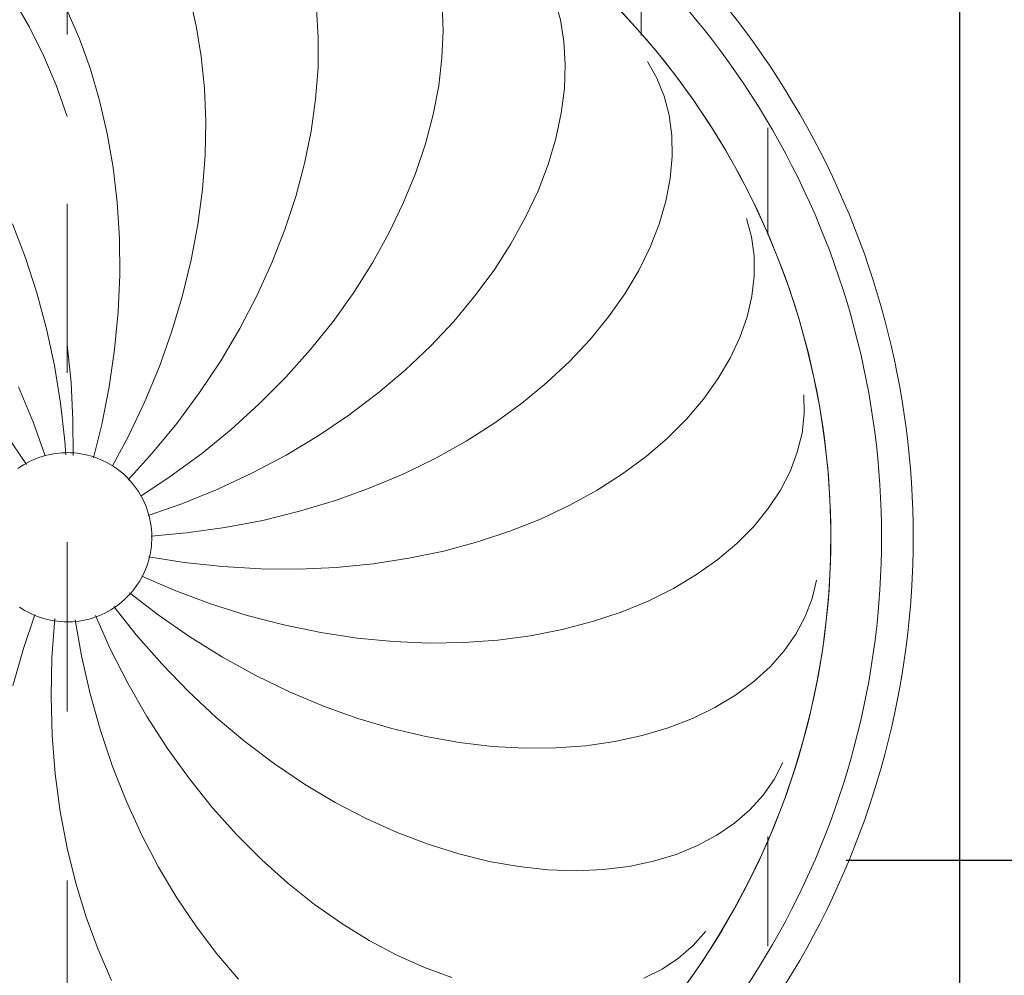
# Model space of a CAD drawing. Header units: metres. Extents: x -31 to 96, y -24 to 31.
# Tile 73 of 155: x -14.185 to -13.603, y 6.922 to 7.487. Entities that reach past the tile are written whole.
import ezdxf

# ---------------------------------------------------------------- set-up
doc = ezdxf.new("R2010")
doc.units = ezdxf.units.M
doc.linetypes.add('Oculta', pattern=[0.007144, 0.004763, -0.002381])
for name, color, linetype, lineweight in [('A-CLNG-PATT', 13, 'Continuous', 18), ('A-DETL-HDLN', 90, 'Oculta', 18), ('E-LITE-EQPM', 33, 'Continuous', 18)]:
    doc.layers.add(name, color=color, linetype=linetype, lineweight=lineweight)

# ---------------------------------------------------------------- blocks, each defined once
blk = doc.blocks.new('FP_41-PLANTA DE TETO - LUMINOTÉCNICO')
at = {"layer": 'E-LITE-EQPM'}
for p, q in [((-0.18052, 0), (-0.20122, -0.00509)), ((0.09475, -0.00224), (0.11688, 0)), ((0.29767, -0.00727), (0.31451, 0)), ((-0.20122, -0.00509), (-0.22121, -0.01118)), ((-0.04562, -0.00477), (-0.06688, -0.00846)), ((0.05148, -0.00343), (0.07236, -0.00339)), ((0.07236, -0.00339), (0.09475, -0.00224)), ((-0.22121, -0.01118), (-0.24042, -0.01822)), ((-0.06688, -0.00846), (-0.0892, -0.0135)), ((0.27988, -0.01367), (0.29767, -0.00727)), ((-0.0892, -0.0135), (-0.11105, -0.01963)), ((-0.04303, -0.01664), (-0.06266, -0.0254)), ((0.05024, -0.01543), (0.06993, -0.02036)), ((0.26124, -0.01914), (0.27988, -0.01367)), ((-0.24042, -0.01822), (-0.25874, -0.02616)), ((-0.11105, -0.01963), (-0.13232, -0.02679)), ((0.06993, -0.02036), (0.0921, -0.02474)), ((0.24182, -0.02364), (0.26124, -0.01914)), ((-0.13232, -0.02679), (-0.15294, -0.03494)), ((-0.06266, -0.0254), (-0.08306, -0.03577)), ((-0.03765, -0.02757), (-0.05442, -0.04079)), ((0.04536, -0.02668), (0.06299, -0.03615)), ((0.0921, -0.02474), (0.11427, -0.02799)), ((0.11427, -0.02799), (0.13636, -0.03008)), ((0.20102, -0.02951), (0.22172, -0.02711)), ((0.22172, -0.02711), (0.24182, -0.02364)), ((0.13636, -0.03008), (0.15824, -0.03102)), ((0.15824, -0.03102), (0.17983, -0.03083)), ((0.17983, -0.03083), (0.20102, -0.02951)), ((-0.15294, -0.03494), (-0.17279, -0.04403)), ((-0.08306, -0.03577), (-0.10274, -0.04706)), ((-0.02962, -0.03673), (-0.04265, -0.05368)), ((0.0372, -0.03591), (0.05288, -0.05021)), ((0.06299, -0.03615), (0.08344, -0.04585)), ((-0.17279, -0.04403), (-0.1918, -0.054)), ((-0.05442, -0.04079), (-0.07165, -0.05584)), ((-0.0198, -0.04413), (-0.02808, -0.06329)), ((0.02752, -0.0434), (0.03905, -0.06086)), ((0.08344, -0.04585), (0.10418, -0.05443)), ((-0.10274, -0.04706), (-0.12161, -0.05922)), ((-0.00824, -0.04824), (-0.0116, -0.06904)), ((0.00393, -0.04952), (0.00579, -0.07057)), ((0.01607, -0.04787), (0.02303, -0.06778)), ((0.05288, -0.05021), (0.07055, -0.06475)), ((-0.1918, -0.054), (-0.20988, -0.06479)), ((-0.07165, -0.05584), (-0.08796, -0.07162)), ((-0.04265, -0.05368), (-0.05566, -0.0725)), ((0.10418, -0.05443), (0.12511, -0.06188)), ((-0.12161, -0.05922), (-0.13959, -0.07218)), ((-0.02808, -0.06329), (-0.03608, -0.08473)), ((0.03905, -0.06086), (0.05261, -0.07929)), ((0.12511, -0.06188), (0.14613, -0.06816)), ((-0.20988, -0.06479), (-0.22695, -0.07632)), ((-0.0116, -0.06904), (-0.01409, -0.09179)), ((0.02303, -0.06778), (0.03165, -0.08898)), ((0.07055, -0.06475), (0.08878, -0.07826)), ((0.14613, -0.06816), (0.16713, -0.07326)), ((-0.13959, -0.07218), (-0.15661, -0.08586)), ((-0.08796, -0.07162), (-0.10327, -0.08804)), ((-0.05566, -0.0725), (-0.0676, -0.0918)), ((0.00579, -0.07057), (0.00895, -0.09323)), ((0.16713, -0.07326), (0.18803, -0.07718)), ((0.30541, -0.07628), (0.32274, -0.0723)), ((-0.22695, -0.07632), (-0.24295, -0.08851)), ((0.05261, -0.07929), (0.06697, -0.09686)), ((0.08878, -0.07826), (0.10748, -0.09069)), ((0.18803, -0.07718), (0.20871, -0.07991)), ((0.20871, -0.07991), (0.22908, -0.08146)), ((0.22908, -0.08146), (0.24903, -0.08185)), ((0.24903, -0.08185), (0.26846, -0.08109)), ((0.26846, -0.08109), (0.28729, -0.07922)), ((0.28729, -0.07922), (0.30541, -0.07628)), ((-0.15661, -0.08586), (-0.17259, -0.10019)), ((-0.03608, -0.08473), (-0.04292, -0.10637)), ((-0.24295, -0.08851), (-0.2578, -0.10129)), ((-0.10327, -0.08804), (-0.11752, -0.10501)), ((-0.0676, -0.0918), (-0.07842, -0.11147)), ((-0.01409, -0.09179), (-0.01542, -0.11444)), ((0.03165, -0.08898), (0.04126, -0.10954)), ((0.10748, -0.09069), (0.12655, -0.10198)), ((0.00895, -0.09323), (0.01323, -0.11552)), ((0.06697, -0.09686), (0.08205, -0.11349)), ((-0.17259, -0.10019), (-0.18747, -0.11508)), ((0.12655, -0.10198), (0.14591, -0.11209)), ((-0.11752, -0.10501), (-0.13066, -0.12245)), ((-0.04292, -0.10637), (-0.04858, -0.12809)), ((0.04126, -0.10954), (0.0518, -0.12936)), ((-0.18747, -0.11508), (-0.2012, -0.13045)), ((-0.07842, -0.11147), (-0.08807, -0.13142)), ((-0.01542, -0.11444), (-0.01557, -0.13689)), ((0.01323, -0.11552), (0.01858, -0.13732)), ((0.08205, -0.11349), (0.09777, -0.12912)), ((0.14591, -0.11209), (0.16543, -0.121)), ((0.16543, -0.121), (0.18504, -0.12868)), ((-0.13066, -0.12245), (-0.14264, -0.14026)), ((-0.2012, -0.13045), (-0.21372, -0.1462)), ((-0.08807, -0.13142), (-0.09653, -0.15155)), ((-0.04858, -0.12809), (-0.05304, -0.14981)), ((0.0518, -0.12936), (0.06321, -0.14836)), ((0.09777, -0.12912), (0.11405, -0.14367)), ((0.18504, -0.12868), (0.20461, -0.1351)), ((-0.01557, -0.13689), (-0.01458, -0.15903)), ((0.01858, -0.13732), (0.02498, -0.15854)), ((0.20461, -0.1351), (0.22405, -0.14027)), ((-0.14264, -0.14026), (-0.15342, -0.15835)), ((0.11405, -0.14367), (0.1308, -0.1571)), ((0.22405, -0.14027), (0.24326, -0.14417)), ((0.24326, -0.14417), (0.26212, -0.14682)), ((-0.21372, -0.1462), (-0.22498, -0.16223)), ((-0.05304, -0.14981), (-0.05631, -0.1714)), ((0.06321, -0.14836), (0.07542, -0.16646)), ((0.26212, -0.14682), (0.28054, -0.14823)), ((0.28054, -0.14823), (0.29842, -0.14841)), ((0.29842, -0.14841), (0.31565, -0.14741)), ((-0.09653, -0.15155), (-0.10378, -0.17176)), ((0.1308, -0.1571), (0.14792, -0.16934)), ((-0.22498, -0.16223), (-0.23496, -0.17846)), ((-0.15342, -0.15835), (-0.16295, -0.17661)), ((-0.01458, -0.15903), (-0.01244, -0.18077)), ((0.02498, -0.15854), (0.03238, -0.17909)), ((0.07542, -0.16646), (0.08836, -0.18359)), ((-0.10378, -0.17176), (-0.10979, -0.19194)), ((-0.05631, -0.1714), (-0.05837, -0.19276)), ((0.14792, -0.16934), (0.16532, -0.18038)), ((-0.23496, -0.17846), (-0.24362, -0.19477)), ((-0.16295, -0.17661), (-0.17122, -0.19495)), ((0.03238, -0.17909), (0.04072, -0.19886)), ((0.16532, -0.18038), (0.1829, -0.19015)), ((-0.01244, -0.18077), (-0.0092, -0.20198)), ((0.08836, -0.18359), (0.10195, -0.19966)), ((-0.10979, -0.19194), (-0.11455, -0.21198)), ((0.1829, -0.19015), (0.20056, -0.19865)), ((-0.24362, -0.19477), (-0.25095, -0.21108)), ((-0.17122, -0.19495), (-0.17821, -0.21326)), ((-0.05837, -0.19276), (-0.05925, -0.2138)), ((-0.0092, -0.20198), (-0.00489, -0.22259)), ((0.04072, -0.19886), (0.04996, -0.21778)), ((0.10195, -0.19966), (0.11612, -0.21463)), ((0.20056, -0.19865), (0.21819, -0.20584)), ((0.21819, -0.20584), (0.23571, -0.21172)), ((-0.25095, -0.21108), (-0.25693, -0.22727)), ((-0.17821, -0.21326), (-0.18391, -0.23143)), ((-0.11455, -0.21198), (-0.11807, -0.23179)), ((-0.05925, -0.2138), (-0.05895, -0.2344)), ((0.11612, -0.21463), (0.13076, -0.22842)), ((0.23571, -0.21172), (0.25299, -0.21629)), ((0.04996, -0.21778), (0.06002, -0.23576)), ((0.25299, -0.21629), (0.26994, -0.21955)), ((0.26994, -0.21955), (0.28647, -0.2215)), ((-0.00489, -0.22259), (0.00045, -0.24249)), ((0.28647, -0.2215), (0.30246, -0.22218)), ((0.30246, -0.22218), (0.31782, -0.2216)), ((-0.18391, -0.23143), (-0.1883, -0.24938)), ((-0.11807, -0.23179), (-0.12035, -0.25125)), ((0.13076, -0.22842), (0.1458, -0.24098)), ((-0.05895, -0.2344), (-0.0575, -0.25446)), ((0.06002, -0.23576), (0.07083, -0.25272)), ((0.00045, -0.24249), (0.00677, -0.26158)), ((0.1458, -0.24098), (0.16113, -0.25229)), ((-0.1883, -0.24938), (-0.19141, -0.26698)), ((-0.12035, -0.25125), (-0.12141, -0.27027)), ((-0.0575, -0.25446), (-0.05494, -0.27389)), ((0.07083, -0.25272), (0.08233, -0.26859)), ((0.16113, -0.25229), (0.17666, -0.26228)), ((0.00677, -0.26158), (0.01402, -0.27979)), ((-0.19141, -0.26698), (-0.19323, -0.28415)), ((0.17666, -0.26228), (0.1923, -0.27095)), ((-0.12141, -0.27027), (-0.12128, -0.28874)), ((0.08233, -0.26859), (0.09442, -0.28331)), ((0.1923, -0.27095), (0.20794, -0.27827)), ((-0.05494, -0.27389), (-0.05131, -0.29259)), ((0.20794, -0.27827), (0.22348, -0.28421)), ((-0.19323, -0.28415), (-0.1938, -0.30078)), ((0.01402, -0.27979), (0.02213, -0.29702)), ((0.09442, -0.28331), (0.10702, -0.29682)), ((0.22348, -0.28421), (0.23881, -0.28879)), ((-0.12128, -0.28874), (-0.11997, -0.30657)), ((0.23881, -0.28879), (0.25385, -0.292)), ((0.30901, -0.29149), (0.32108, -0.28818)), ((-0.05131, -0.29259), (-0.04664, -0.31046)), ((0.10702, -0.29682), (0.12006, -0.30905)), ((0.25385, -0.292), (0.26848, -0.29385)), ((0.26848, -0.29385), (0.28262, -0.29437)), ((0.28262, -0.29437), (0.29616, -0.29357)), ((0.29616, -0.29357), (0.30901, -0.29149)), ((-0.1938, -0.30078), (-0.19313, -0.31677)), ((0.02213, -0.29702), (0.03104, -0.31321)), ((-0.11997, -0.30657), (-0.11752, -0.32366)), ((-0.04664, -0.31046), (-0.041, -0.32742)), ((0.03104, -0.31321), (0.04067, -0.32827)), ((0.12006, -0.30905), (0.13342, -0.31998)), ((-0.19313, -0.31677), (-0.19127, -0.33203)), ((0.13342, -0.31998), (0.14703, -0.32956)), ((-0.11752, -0.32366), (-0.11399, -0.33992)), ((-0.041, -0.32742), (-0.03444, -0.34339)), ((0.04067, -0.32827), (0.05095, -0.34214)), ((0.14703, -0.32956), (0.16077, -0.33776)), ((-0.19127, -0.33203), (-0.18826, -0.34647)), ((-0.25734, -0.34085), (-0.25192, -0.35164)), ((-0.11399, -0.33992), (-0.10943, -0.35526)), ((0.05095, -0.34214), (0.06179, -0.35476)), ((0.16077, -0.33776), (0.17456, -0.34456)), ((0.27457, -0.34853), (0.28435, -0.34304)), ((-0.18826, -0.34647), (-0.18414, -0.36)), ((-0.03444, -0.34339), (-0.02703, -0.35829)), ((0.17456, -0.34456), (0.18829, -0.34995)), ((0.26397, -0.35277), (0.27457, -0.34853)), ((-0.25192, -0.35164), (-0.24544, -0.36139)), ((0.06179, -0.35476), (0.0731, -0.36609)), ((0.18829, -0.34995), (0.20187, -0.35391)), ((0.20187, -0.35391), (0.21519, -0.35646)), ((0.25264, -0.35573), (0.26397, -0.35277)), ((-0.18414, -0.36), (-0.17898, -0.37255)), ((-0.10943, -0.35526), (-0.10388, -0.3696)), ((-0.02703, -0.35829), (-0.01884, -0.37204)), ((0.21519, -0.35646), (0.22816, -0.3576)), ((0.22816, -0.3576), (0.24067, -0.35734)), ((0.24067, -0.35734), (0.25264, -0.35573)), ((-0.24544, -0.36139), (-0.23798, -0.37003)), ((0.0731, -0.36609), (0.0848, -0.37606)), ((-0.23798, -0.37003), (-0.2296, -0.37749)), ((-0.10388, -0.3696), (-0.09742, -0.38286)), ((-0.01884, -0.37204), (-0.00994, -0.38458)), ((-0.17898, -0.37255), (-0.17283, -0.38402)), ((0.0848, -0.37606), (0.09679, -0.38465)), ((-0.17283, -0.38402), (-0.16577, -0.39435)), ((-0.09742, -0.38286), (-0.09011, -0.39497)), ((-0.00994, -0.38458), (-0.00042, -0.39585)), ((0.09679, -0.38465), (0.10898, -0.39183)), ((-0.16577, -0.39435), (-0.15786, -0.40348)), ((-0.09011, -0.39497), (-0.08202, -0.40586)), ((0.10898, -0.39183), (0.12127, -0.39756)), ((-0.00042, -0.39585), (0.00963, -0.4058)), ((0.12127, -0.39756), (0.13357, -0.40185)), ((0.18078, -0.40444), (0.19161, -0.40152)), ((-0.15786, -0.40348), (-0.14919, -0.41134)), ((-0.08202, -0.40586), (-0.07325, -0.41548)), ((0.00963, -0.4058), (0.02014, -0.41437)), ((0.13357, -0.40185), (0.14576, -0.40467)), ((0.14576, -0.40467), (0.15776, -0.40604)), ((0.15776, -0.40604), (0.16947, -0.40596)), ((0.16947, -0.40596), (0.18078, -0.40444)), ((-0.14919, -0.41134), (-0.13984, -0.41789)), ((-0.13984, -0.41789), (-0.12989, -0.42307)), ((-0.07325, -0.41548), (-0.06387, -0.42376)), ((0.02014, -0.41437), (0.03101, -0.42154)), ((-0.06387, -0.42376), (-0.05396, -0.43067)), ((0.03101, -0.42154), (0.04214, -0.42727)), ((-0.05396, -0.43067), (-0.04363, -0.43617)), ((0.04214, -0.42727), (0.05343, -0.43154)), ((-0.04363, -0.43617), (-0.03295, -0.44022)), ((0.05343, -0.43154), (0.0648, -0.43433)), ((0.0648, -0.43433), (0.07614, -0.43564)), ((0.07614, -0.43564), (0.08736, -0.43547)), ((-0.03295, -0.44022), (-0.02204, -0.4428))]:
    blk.add_line(p, q, dxfattribs=at)
at = {"layer": 'E-LITE-EQPM', "flags": 128}
blk.add_lwpolyline([(0.31769, -0.32378), (0.30449, -0.33609), (0.29081, -0.34787), (0.27667, -0.35909), (0.26209, -0.36974), (0.24709, -0.3798), (0.23171, -0.38925), (0.21596, -0.39807), (0.19987, -0.40626), (0.18347, -0.4138), (0.16678, -0.42068), (0.14983, -0.42688), (0.13264, -0.4324), (0.11524, -0.43723), (0.09767, -0.44136), (0.07994, -0.44478), (0.0621, -0.44749), (0.04415, -0.44949), (0.02615, -0.45077), (0.0081, -0.45132), (-0.00995, -0.45116), (-0.02798, -0.45027), (-0.04596, -0.44866), (-0.06386, -0.44634), (-0.08166, -0.4433), (-0.09932, -0.43955), (-0.11681, -0.43509), (-0.13412, -0.42995), (-0.1512, -0.42411), (-0.16804, -0.41759), (-0.1846, -0.41041), (-0.20086, -0.40257), (-0.2168, -0.39409), (-0.23238, -0.38497), (-0.24759, -0.37524), (-0.26239, -0.36491)], dxfattribs=at)
blk = doc.blocks.new('FP_42-PLANTA DE TETO - LUMINOTÉCNICO')
at = {"layer": 'E-LITE-EQPM'}
for p, q in [((0.04615, 0.02418), (0.06396, 0.03603)), ((-0.06253, 0.02593), (-0.08459, 0.03211)), ((0.16844, 0.02462), (0.18844, 0.03228)), ((0.30465, 0.02227), (0.32024, 0.03128)), ((-0.04252, 0.01921), (-0.06253, 0.02593)), ((0.07094, 0.02003), (0.09211, 0.02873)), ((0.14775, 0.01791), (0.16844, 0.02462)), ((0.0513, 0.01309), (0.07094, 0.02003)), ((0.12646, 0.01219), (0.14775, 0.01791)), ((0.28801, 0.01401), (0.30465, 0.02227)), ((0.10467, 0.00752), (0.12646, 0.01219)), ((0.27041, 0.00657), (0.28801, 0.01401)), ((-0.13656, 0.00709), (-0.1588, 0.00411)), ((-0.1139, 0.00892), (-0.13656, 0.00709)), ((-0.09093, 0.00958), (-0.1139, 0.00892)), ((-0.06775, 0.00904), (-0.09093, 0.00958)), ((-0.04476, 0.00733), (-0.06775, 0.00904)), ((0.08247, 0.00391), (0.10467, 0.00752)), ((0.25192, 0), (0.27041, 0.00657)), ((-0.1588, 0.00411), (-0.18052, 0)), ((0.05195, 0.00091), (0.05995, 0.0014)), ((0.05995, 0.0014), (0.08247, 0.00391))]:
    blk.add_line(p, q, dxfattribs=at)
blk = doc.blocks.new('PENDENTE-BACIA-SALAS_0002 - 600 diameter-V40-PLANTA DE TETO - LUMINOTÉCNICO')
at = {"layer": 'E-LITE-EQPM'}
h = blk.add_hatch(dxfattribs=at)
h.set_pattern_fill('FP_15', color=256, style=0, pattern_type=2)
h.set_pattern_definition([(0, (-7.178, -14.157), (0, 0.075), [])])
h.paths.add_polyline_path([(-0.47812, 0), (-0.47219, -0.0753), (-0.45253, -0.15364), (-0.42289, -0.22305), (-0.38275, -0.28696), (-0.33311, -0.34381), (-0.27518, -0.39219), (-0.2104, -0.43091), (-0.14036, -0.45903), (-0.07186, -0.47544), (0.00323, -0.48135), (0.08145, -0.47472), (0.15197, -0.45779), (0.22176, -0.42889), (0.29008, -0.38608), (0.34441, -0.33941), (0.39314, -0.28214), (0.43365, -0.21482), (0.46134, -0.14742), (0.47865, -0.0753), (0.48458, 0), (0.45458, 0), (0.44808, -0.07563), (0.42916, -0.14875), (0.39816, -0.21791), (0.35941, -0.27722), (0.30892, -0.33207), (0.25009, -0.37785), (0.18453, -0.41333), (0.11295, -0.43772), (0.03534, -0.44981), (-0.0386, -0.44905), (-0.10757, -0.43754), (-0.18217, -0.41112), (-0.24364, -0.37785), (-0.30246, -0.33207), (-0.35532, -0.2736), (-0.39372, -0.21482), (-0.42377, -0.14613), (-0.44234, -0.06981), (-0.44812, 0), (-0.47219, 0)], flags=0)
at = {"layer": 'E-LITE-EQPM', "flags": 128}
for points in [[(-0.04677, 0), (-0.04673, 0.002), (-0.04661, 0.004), (-0.04641, 0.00599), (-0.04613, 0.00797), (-0.04577, 0.00993), (-0.04534, 0.01189), (-0.04482, 0.01382), (-0.04423, 0.01573), (-0.04357, 0.01761), (-0.04282, 0.01947), (-0.04201, 0.0213), (-0.04112, 0.02309), (-0.04016, 0.02484), (-0.03913, 0.02656), (-0.03804, 0.02823)], [(0.04388, 0.02912), (0.04501, 0.02747), (0.04607, 0.02578), (0.04707, 0.02404), (0.048, 0.02227), (0.04885, 0.02046), (0.04963, 0.01862), (0.05034, 0.01675), (0.05097, 0.01485), (0.05153, 0.01293), (0.05201, 0.01099), (0.05241, 0.00903), (0.05273, 0.00706), (0.05297, 0.00507), (0.05313, 0.00308), (0.05322, 0.00108), (0.05323, 0)], [(0.05323, 0), (0.05319, -0.002), (0.05307, -0.004), (0.05287, -0.00599), (0.05259, -0.00797), (0.05223, -0.00993), (0.0518, -0.01189), (0.05128, -0.01382), (0.05069, -0.01573), (0.05002, -0.01761), (0.04928, -0.01947), (0.04847, -0.0213), (0.04758, -0.02309), (0.04662, -0.02484), (0.04559, -0.02656), (0.0445, -0.02823), (0.04333, -0.02986), (0.04211, -0.03144), (0.04082, -0.03297), (0.03947, -0.03445), (0.03806, -0.03587), (0.0366, -0.03723), (0.03509, -0.03854), (0.03352, -0.03978), (0.03191, -0.04096), (0.03024, -0.04207), (0.02854, -0.04312), (0.0268, -0.0441), (0.02501, -0.04501), (0.0232, -0.04584), (0.02135, -0.0466), (0.01947, -0.04729), (0.01756, -0.0479), (0.01564, -0.04844), (0.01369, -0.04889), (0.01173, -0.04927), (0.00975, -0.04957), (0.00776, -0.04979), (0.00577, -0.04994), (0.00377, -0.05), (0.00177, -0.04998), (-0.00023, -0.04988), (-0.00222, -0.0497), (-0.0042, -0.04944), (-0.00617, -0.04911), (-0.00813, -0.04869), (-0.01007, -0.0482), (-0.01199, -0.04763), (-0.01388, -0.04698), (-0.01574, -0.04626), (-0.01758, -0.04546), (-0.01938, -0.0446), (-0.02114, -0.04366), (-0.02287, -0.04265), (-0.02456, -0.04157), (-0.0262, -0.04042), (-0.02779, -0.03922), (-0.02933, -0.03794), (-0.03082, -0.03661), (-0.03226, -0.03522), (-0.03364, -0.03377), (-0.03496, -0.03227), (-0.03622, -0.03072), (-0.03742, -0.02912), (-0.03855, -0.02747), (-0.03962, -0.02578), (-0.04061, -0.02404), (-0.04154, -0.02227), (-0.04239, -0.02046), (-0.04317, -0.01862), (-0.04388, -0.01675), (-0.04451, -0.01485), (-0.04507, -0.01293), (-0.04555, -0.01099), (-0.04595, -0.00903), (-0.04627, -0.00706), (-0.04651, -0.00507), (-0.04668, -0.00308), (-0.04676, -0.00108), (-0.04677, 0)]]:
    blk.add_lwpolyline(points, dxfattribs=at)
at = {"layer": 'E-LITE-EQPM'}
for radius, start, end in [(0.5, 0, 180), (0.48135, 0, 180), (0.45135, 0, 180), (0.5, 180, 0), (0.48135, 180, 0), (0.45135, 180, 0)]:
    blk.add_arc((0.00323, 0), radius, start, end, dxfattribs=at)
for name in ['FP_42-PLANTA DE TETO - LUMINOTÉCNICO', 'FP_41-PLANTA DE TETO - LUMINOTÉCNICO']:
    blk.add_blockref(name, (0, 0), dxfattribs=at)

msp = doc.modelspace()

# ---------------------------------------------------------------- hatches: boundary and pattern name
at = {"layer": 'A-CLNG-PATT', "lineweight": 25}
h = msp.add_hatch(dxfattribs=at)
h.set_pattern_fill('FP_9', color=256, style=0, pattern_type=2)
h.set_pattern_definition([(180, (5.745, 0.74), (8e-17, 0.625), []), (90, (5.745, 0.74), (0.625, -4e-17), [])])
h.paths.add_polyline_path([(-15.5046, -0.50073), (-11.1296, -0.50073), (-11.1296, 3.86541), (-7.99889, 3.86541), (-7.99889, 4.46001), (-7.38929, 4.46001), (-7.38929, 3.86541), (-7.3796, 3.86541), (-7.3796, 28.24041), (-17.3796, 28.24041), (-17.3796, 3.86541), (-15.5046, 3.86541), (-15.5046, 0.1802)], flags=0)
h.paths.add_polyline_path([(-14.15713, -0.23794), (-14.23535, -0.23179), (-14.31472, -0.2122), (-14.38413, -0.18345), (-14.45102, -0.14245), (-14.51393, -0.0877), (-14.56164, -0.03184), (-14.60263, 0.03506), (-14.63266, 0.10755), (-14.65122, 0.18697), (-14.65713, 0.26205), (-14.65098, 0.34027), (-14.63056, 0.42163), (-14.60263, 0.48905), (-14.55902, 0.55902), (-14.51068, 0.61561), (-14.45102, 0.66656), (-14.38413, 0.70756), (-14.30859, 0.73831), (-14.23142, 0.75621), (-14.15713, 0.76205), (-14.07892, 0.7559), (-13.99955, 0.73631), (-13.93014, 0.70756), (-13.86324, 0.66656), (-13.80358, 0.61561), (-13.75262, 0.55595), (-13.70971, 0.4844), (-13.68161, 0.41656), (-13.66304, 0.33714), (-13.65739, 0.25881), (-13.66416, 0.1802), (-13.68161, 0.10755), (-13.71163, 0.03506), (-13.75525, -0.03491), (-13.80358, -0.0915), (-13.86736, -0.14498), (-13.93014, -0.18345), (-14.00262, -0.21347), (-14.08284, -0.2321), (-14.10911, -0.23416)], flags=0)
h.paths.add_polyline_path([(-13.20526, 0.3784), (-13.33549, 0.3784), (-13.33549, 0.5384), (-13.17549, 0.5384), (-13.17549, 0.3784), (-13.18987, 0.3784)], flags=0)
h.paths.add_polyline_path([(-15.127, 0.3784), (-15.13878, 0.3784), (-15.13878, 0.5384), (-14.97878, 0.5384), (-14.97878, 0.3784), (-15.11719, 0.3784)], flags=0)
h.paths.add_polyline_path([(-14.15713, 1.11206), (-14.23535, 1.11821), (-14.31511, 1.13797), (-14.38413, 1.16655), (-14.45102, 1.20755), (-14.51068, 1.2585), (-14.56164, 1.31816), (-14.60263, 1.38506), (-14.63266, 1.45755), (-14.65122, 1.53697), (-14.65713, 1.61205), (-14.65098, 1.69027), (-14.63266, 1.76656), (-14.60263, 1.83905), (-14.55902, 1.90902), (-14.51068, 1.96561), (-14.45102, 2.01656), (-14.38413, 2.05756), (-14.30859, 2.08831), (-14.23142, 2.10621), (-14.15713, 2.11205), (-14.07892, 2.1059), (-13.99955, 2.08631), (-13.93014, 2.05756), (-13.86324, 2.01656), (-13.80358, 1.96561), (-13.75262, 1.90595), (-13.71163, 1.83905), (-13.68161, 1.76656), (-13.66304, 1.68714), (-13.65713, 1.61205), (-13.66404, 1.53071), (-13.68161, 1.45755), (-13.71163, 1.38506), (-13.75525, 1.31509), (-13.80358, 1.2585), (-13.86736, 1.20502), (-13.93014, 1.16655), (-14.00262, 1.13653), (-14.08284, 1.1179), (-14.10911, 1.11584)], flags=0)
h.paths.add_polyline_path([(-14.98098, 1.6234), (-15.13878, 1.6234), (-15.13878, 1.7834), (-14.97878, 1.7834), (-14.97878, 1.6234)], flags=0)
h.paths.add_polyline_path([(-13.30014, 1.6234), (-13.33549, 1.6234), (-13.33549, 1.7834), (-13.17549, 1.7834), (-13.17549, 1.6234), (-13.29226, 1.6234)], flags=0)
h.paths.add_polyline_path([(-14.15713, 2.46475), (-14.23535, 2.47091), (-14.31472, 2.4905), (-14.38413, 2.51925), (-14.45102, 2.56025), (-14.51068, 2.6112), (-14.56164, 2.67086), (-14.60263, 2.73776), (-14.63266, 2.81025), (-14.65122, 2.88967), (-14.65713, 2.96475), (-14.65098, 3.04297), (-14.63266, 3.11926), (-14.60263, 3.19175), (-14.55902, 3.26172), (-14.51068, 3.31831), (-14.45102, 3.36926), (-14.38413, 3.41026), (-14.30859, 3.44101), (-14.23142, 3.45891), (-14.15713, 3.46475), (-14.07892, 3.4586), (-13.99955, 3.43901), (-13.93014, 3.41026), (-13.86324, 3.36926), (-13.80358, 3.31831), (-13.75262, 3.25865), (-13.71163, 3.19175), (-13.68161, 3.11926), (-13.66304, 3.03984), (-13.65713, 2.96475), (-13.66404, 2.88341), (-13.68161, 2.81025), (-13.71163, 2.73776), (-13.75525, 2.66779), (-13.80358, 2.6112), (-13.86736, 2.55772), (-13.93014, 2.51925), (-14.00262, 2.48923), (-14.08284, 2.4706), (-14.10911, 2.46853)], flags=0)
h.paths.add_polyline_path([(-14.98878, 2.8684), (-15.13878, 2.8684), (-15.13814, 3.0284), (-14.97878, 3.0284), (-14.97878, 2.8684), (-14.98098, 2.8684)], flags=0)
h.paths.add_polyline_path([(-13.29186, 2.8684), (-13.33549, 2.8684), (-13.33549, 3.0284), (-13.17549, 3.0284), (-13.17549, 2.8684), (-13.28149, 2.8684)], flags=0)
h.paths.add_polyline_path([(-16.7546, 3.86581), (-17.3642, 3.86581), (-17.3642, 4.47541), (-16.7546, 4.47541)], flags=0)
h.paths.add_polyline_path([(-14.2496, 3.86612), (-14.2496, 4.47572), (-13.64, 4.47572), (-13.64, 3.86612), (-13.66404, 3.86612)], flags=0)
h.paths.add_polyline_path([(-11.1296, 3.88612), (-11.1296, 4.49572), (-10.52, 4.49572), (-10.52, 3.88612), (-11.10959, 3.88612)], flags=0)
h.paths.add_polyline_path([(-11.2894, 4.76009), (-11.43655, 4.76009), (-11.43655, 4.94009), (-11.3794, 4.94009), (-11.3794, 5.0374), (-11.2894, 5.0374), (-11.2894, 4.94009), (-11.23655, 4.94009), (-11.23655, 4.76009), (-11.2833, 4.76009)], flags=0)
h.paths.add_polyline_path([(-11.3794, 4.80955), (-11.2833, 4.80955), (-11.2833, 4.89955), (-11.3833, 4.89955), (-11.3833, 4.80955)], flags=0)
h.paths.add_polyline_path([(-11.2833, 5.04041), (-11.58727, 5.04041), (-11.58727, 5.52041), (-11.54789, 5.52041), (-11.54789, 5.52475), (-11.06789, 5.52475), (-11.06789, 5.04475), (-11.07727, 5.04475), (-11.07727, 5.04041), (-11.23655, 5.04041)], flags=0)
h.paths.add_polyline_path([(-14.15713, 5.32857), (-14.23535, 5.33472), (-14.31472, 5.35431), (-14.38413, 5.38306), (-14.45102, 5.42406), (-14.51068, 5.47501), (-14.56164, 5.53467), (-14.60263, 5.60157), (-14.63266, 5.67406), (-14.65122, 5.75348), (-14.65713, 5.82857), (-14.65098, 5.90678), (-14.63266, 5.98307), (-14.60263, 6.05556), (-14.55902, 6.12553), (-14.51068, 6.18212), (-14.4469, 6.2356), (-14.38413, 6.27407), (-14.31164, 6.30409), (-14.23142, 6.32272), (-14.15713, 6.32856), (-14.07892, 6.32241), (-13.99915, 6.30265), (-13.93014, 6.27407), (-13.86324, 6.23307), (-13.80358, 6.18212), (-13.75262, 6.12246), (-13.71163, 6.05556), (-13.68161, 5.98307), (-13.66304, 5.90365), (-13.65713, 5.82857), (-13.66404, 5.74722), (-13.68161, 5.67406), (-13.71163, 5.60157), (-13.75525, 5.5316), (-13.80358, 5.47501), (-13.86324, 5.42406), (-13.93014, 5.38306), (-14.00262, 5.35304), (-14.08204, 5.33448), (-14.10302, 5.33283)], flags=0)
h.paths.add_polyline_path([(-14.98098, 5.3584), (-15.13878, 5.3584), (-15.13878, 5.5184), (-14.97878, 5.5184), (-14.97878, 5.3584)], flags=0)
h.paths.add_polyline_path([(-13.20526, 5.3584), (-13.33549, 5.3584), (-13.33549, 5.5184), (-13.17549, 5.5184), (-13.17549, 5.3584), (-13.2048, 5.3584)], flags=0)
h.paths.add_polyline_path([(-11.30293, 5.53541), (-11.39293, 5.53541), (-11.39293, 5.63272), (-11.45008, 5.63272), (-11.45008, 5.81272), (-11.25008, 5.81272), (-11.25008, 5.63272), (-11.30293, 5.63272), (-11.30293, 5.57236)], flags=0)
h.paths.add_polyline_path([(-11.30293, 5.67326), (-11.29683, 5.67326), (-11.29683, 5.76326), (-11.39683, 5.76326), (-11.39683, 5.67326), (-11.39293, 5.67326)], flags=0)
h.paths.add_polyline_path([(-15.0247, 6.60935), (-15.14157, 6.60935), (-15.14157, 6.76935), (-14.98157, 6.76935), (-14.98157, 6.60935), (-15.02201, 6.60935)], flags=0)
h.paths.add_polyline_path([(-13.29842, 6.60935), (-13.34157, 6.60935), (-13.34157, 6.76935), (-13.18157, 6.76935), (-13.18157, 6.60935), (-13.29834, 6.60935)], flags=0)
h.paths.add_polyline_path([(-14.15713, 6.68127), (-14.23535, 6.68742), (-14.31472, 6.70701), (-14.38413, 6.73576), (-14.45102, 6.77676), (-14.51068, 6.82771), (-14.56164, 6.88737), (-14.60263, 6.95427), (-14.63266, 7.02676), (-14.65122, 7.10618), (-14.65713, 7.18127), (-14.65098, 7.25948), (-14.63266, 7.33577), (-14.60263, 7.40826), (-14.55902, 7.47823), (-14.51068, 7.53482), (-14.4469, 7.5883), (-14.38413, 7.62677), (-14.31164, 7.65679), (-14.2496, 7.67169), (-14.2496, 8.03814), (-14.31472, 8.05431), (-14.38413, 8.08306), (-14.45102, 8.12406), (-14.51068, 8.17501), (-14.56164, 8.23467), (-14.60263, 8.30157), (-14.63266, 8.37406), (-14.65122, 8.45348), (-14.65713, 8.52857), (-14.65098, 8.60678), (-14.63176, 8.68525), (-14.60263, 8.75556), (-14.55902, 8.82553), (-14.51068, 8.88212), (-14.4469, 8.9356), (-14.38413, 8.97407), (-14.31164, 9.00409), (-14.23142, 9.02272), (-14.15713, 9.02856), (-14.07892, 9.02241), (-13.99915, 9.00265), (-13.93014, 8.97407), (-13.86324, 8.93307), (-13.80358, 8.88212), (-13.75262, 8.82246), (-13.71163, 8.75556), (-13.68161, 8.68307), (-13.66304, 8.60365), (-13.65713, 8.52857), (-13.66404, 8.44722), (-13.68161, 8.37406), (-13.71163, 8.30157), (-13.75198, 8.23572), (-13.64, 8.23572), (-13.64, 7.62612), (-13.92908, 7.62612), (-13.86324, 7.58577), (-13.80358, 7.53482), (-13.75262, 7.47516), (-13.71163, 7.40826), (-13.68161, 7.33577), (-13.66304, 7.25635), (-13.65713, 7.18127), (-13.66404, 7.09992), (-13.68161, 7.02676), (-13.71163, 6.95427), (-13.75525, 6.8843), (-13.80358, 6.82771), (-13.86736, 6.77423), (-13.93014, 6.73576), (-14.00262, 6.70574), (-14.08204, 6.68718), (-14.14186, 6.68247)], flags=0)
h.paths.add_polyline_path([(-7.38929, 7.61541), (-7.99889, 7.61541), (-7.99889, 8.22501), (-7.38929, 8.22501), (-7.38929, 7.62612)], flags=0)
h.paths.add_polyline_path([(-11.1296, 7.62612), (-11.1296, 8.23572), (-10.52, 8.23572), (-10.52, 7.62612)], flags=0)
h.paths.add_polyline_path([(-16.7546, 7.63081), (-17.3642, 7.63081), (-17.3642, 8.24041), (-16.7546, 8.24041), (-16.7546, 7.90258)], flags=0)
h.paths.add_polyline_path([(-13.24779, 7.85935), (-13.34157, 7.85935), (-13.34157, 8.01935), (-13.18157, 8.01935), (-13.18157, 7.85935), (-13.23557, 7.85935)], flags=0)
h.paths.add_polyline_path([(-15.04811, 7.85935), (-15.14157, 7.85935), (-15.14157, 8.01935), (-14.98157, 8.01935), (-14.98157, 7.85935), (-15.04779, 7.85935)], flags=0)
h.paths.add_polyline_path([(-15.01157, 9.10435), (-15.14157, 9.10435), (-15.14157, 9.26435), (-14.98157, 9.26435), (-14.98157, 9.10435), (-15.00957, 9.10435)], flags=0)
h.paths.add_polyline_path([(-13.23525, 9.10435), (-13.34157, 9.10435), (-13.34157, 9.26435), (-13.18157, 9.26435), (-13.18157, 9.10435), (-13.22506, 9.10435)], flags=0)
h.paths.add_polyline_path([(-10.51429, 11.35541), (-11.12389, 11.35541), (-11.12389, 11.96501), (-10.51429, 11.96501), (-10.51429, 11.36541)], flags=0)
h.paths.add_polyline_path([(-7.99889, 11.36541), (-7.99889, 11.97501), (-7.38929, 11.97501), (-7.38929, 11.36541)], flags=0)
h.paths.add_polyline_path([(-14.24196, 11.36734), (-14.24196, 11.97694), (-13.63236, 11.97694), (-13.63236, 11.36734), (-13.66404, 11.36734)], flags=0)
h.paths.add_polyline_path([(-17.17587, 11.38081), (-17.3642, 11.38081), (-17.3642, 11.99041), (-16.7546, 11.99041), (-16.7546, 11.38081)], flags=0)
h.paths.add_polyline_path([(-11.12389, 14.48041), (-11.12389, 15.09001), (-10.51429, 15.09001), (-10.51429, 14.48041)], flags=0)
h.paths.add_polyline_path([(-7.99889, 14.49041), (-7.99889, 15.10001), (-7.38929, 15.10001), (-7.38929, 14.49041)], flags=0)
h.paths.add_polyline_path([(-13.635, 14.49234), (-14.24196, 14.49234), (-14.24196, 15.10194), (-13.63236, 15.10194), (-13.63236, 14.49234)], flags=0)
h.paths.add_polyline_path([(-16.7546, 14.50581), (-17.3642, 14.50581), (-17.3642, 15.11541), (-16.7546, 15.11541), (-16.7546, 15.10194)], flags=0)
h.paths.add_polyline_path([(-11.12389, 17.60541), (-11.12389, 18.21501), (-10.51429, 18.21501), (-10.51429, 17.60541)], flags=0)
h.paths.add_polyline_path([(-7.38929, 17.61541), (-7.99889, 17.61541), (-7.99889, 18.22501), (-7.38929, 18.22501)], flags=0)
h.paths.add_polyline_path([(-13.635, 17.62498), (-14.2446, 17.62498), (-14.2446, 18.23458), (-13.635, 18.23458), (-13.635, 18.21501)], flags=0)
h.paths.add_polyline_path([(-17.3642, 17.63081), (-17.3642, 18.24041), (-16.7546, 18.24041), (-16.7546, 17.63081), (-17.17587, 17.63081)], flags=0)
h.paths.add_polyline_path([(-10.51429, 20.73041), (-11.12389, 20.73041), (-11.12389, 21.34001), (-10.51429, 21.34001), (-10.51429, 20.74041)], flags=0)
h.paths.add_polyline_path([(-7.38929, 20.74041), (-7.99889, 20.74041), (-7.99889, 21.35001), (-7.38929, 21.35001), (-7.38929, 20.74283)], flags=0)
h.paths.add_polyline_path([(-13.635, 20.74234), (-14.24196, 20.74234), (-14.24196, 21.35194), (-13.63236, 21.35194), (-13.63236, 20.74234)], flags=0)
h.paths.add_polyline_path([(-16.7546, 20.75581), (-17.3642, 20.75581), (-17.3642, 21.36541), (-16.7546, 21.36541), (-16.7546, 21.35194)], flags=0)
h.paths.add_polyline_path([(-11.12389, 23.84541), (-11.12389, 24.45501), (-10.51429, 24.45501), (-10.51429, 23.84541)], flags=0)
h.paths.add_polyline_path([(-7.38929, 23.85541), (-7.99889, 23.85541), (-7.99889, 24.46501), (-7.38929, 24.46501)], flags=0)
h.paths.add_polyline_path([(-13.63236, 23.85734), (-14.24196, 23.85734), (-14.24196, 24.46694), (-13.63236, 24.46694), (-13.63236, 24.45501)], flags=0)
h.paths.add_polyline_path([(-16.7546, 23.87081), (-17.3642, 23.87081), (-17.3642, 24.48041), (-16.7546, 24.48041), (-16.7546, 24.46501)], flags=0)
h.paths.add_polyline_path([(-10.51429, 26.98041), (-11.12389, 26.98041), (-11.12389, 27.59001), (-10.51429, 27.59001), (-10.51429, 26.99041)], flags=0)
h.paths.add_polyline_path([(-7.38929, 26.99041), (-7.99889, 26.99041), (-7.99889, 27.60001), (-7.38929, 27.60001), (-7.38929, 27.14104)], flags=0)
h.paths.add_polyline_path([(-13.63236, 26.99234), (-14.24196, 26.99234), (-14.24196, 27.60194), (-13.63236, 27.60194), (-13.63236, 27.14104)], flags=0)
h.paths.add_polyline_path([(-16.7546, 27.00581), (-17.3642, 27.00581), (-17.3642, 27.61541), (-16.7546, 27.61541), (-16.7546, 27.14104)], flags=0)

# ---------------------------------------------------------------- linework, layer by layer
at = {"layer": 'A-DETL-HDLN'}
msp.add_line((-14.15713, -0.5216), (-14.15713, 10.6784), dxfattribs=at)

# ---------------------------------------------------------------- block references
at = {"layer": 'E-LITE-EQPM', "rotation": 89.99999999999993}
msp.add_blockref('PENDENTE-BACIA-SALAS_0002 - 600 diameter-V40-PLANTA DE TETO - LUMINOTÉCNICO', (-14.15713, 7.17804), dxfattribs=at)

doc.saveas('drawing.dxf')
